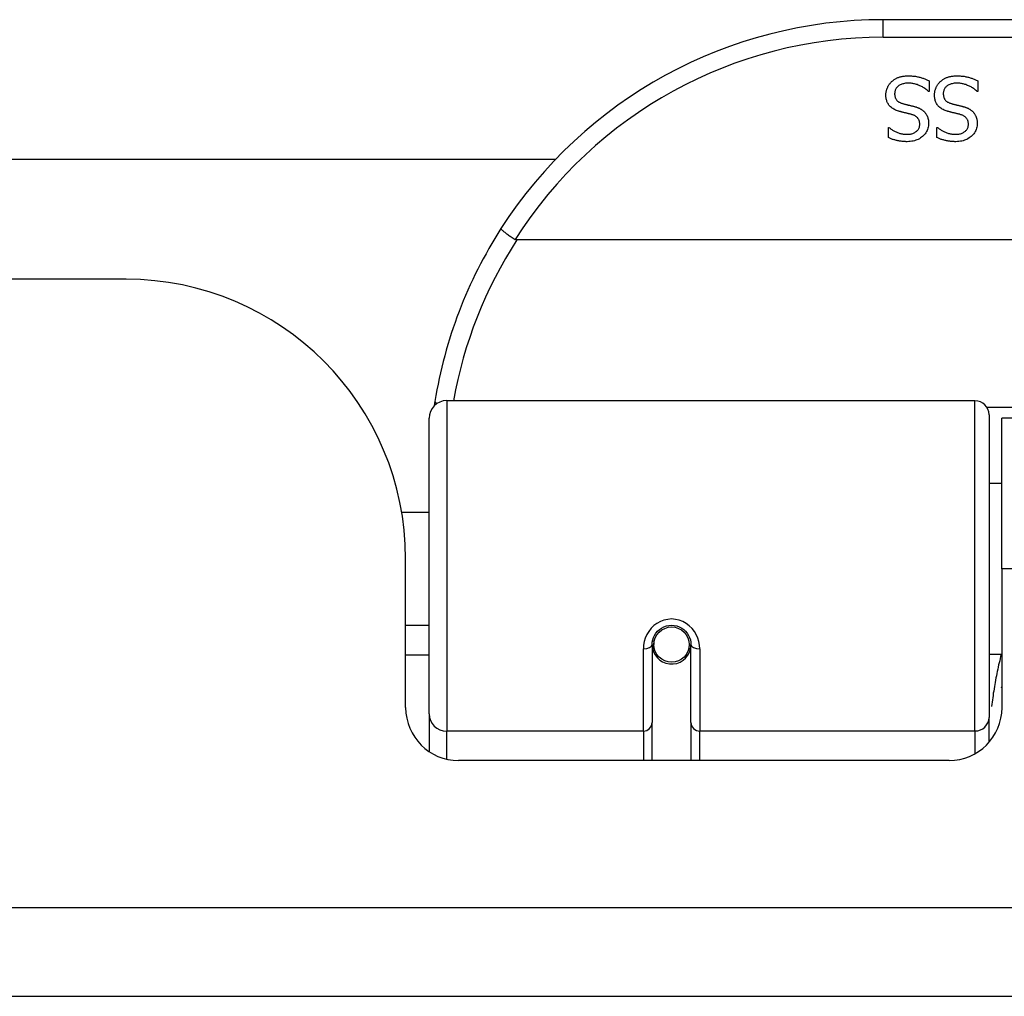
# Model space of a CAD drawing. Header units: inches. Extents: x 20 to 683, y 61 to 320.
# Tile 12 of 256: x 86.19 to 87.29, y 61.18 to 62.27. Entities that reach past the tile are written whole.
import ezdxf

# ---------------------------------------------------------------- set-up
doc = ezdxf.new("R2010")
doc.units = ezdxf.units.IN
doc.header["$MEASUREMENT"] = 0
doc.layers.add('Visible Edges(ANSI)', color=7, linetype='Continuous', lineweight=25)
doc.layers.add('Visible Tangent Edges(ANSI)', color=7, linetype='Continuous', lineweight=25)

msp = doc.modelspace()

# ---------------------------------------------------------------- linework, layer by layer
at = {"layer": 'Visible Edges(ANSI)'}
for p, q in [((88.6489, 62.2732), (87.1528, 62.2732)), ((87.204, 62.205), (87.204, 62.1932)), ((87.2583, 62.205), (87.2583, 62.1932)), ((87.204, 62.1932), (87.2033, 62.1932)), ((87.2583, 62.1932), (87.2576, 62.1932)), ((87.1586, 62.153), (87.1592, 62.153)), ((87.1586, 62.1417), (87.1586, 62.153)), ((87.2128, 62.153), (87.2135, 62.153)), ((87.2128, 62.1417), (87.2128, 62.153)), ((67.9132, 62.1176), (86.7875, 62.1176)), ((89.0577, 62.0275), (86.744, 62.0275)), ((86.3078, 61.9836), (68.3928, 61.9836)), ((86.6656, 61.8482), (87.2552, 61.8482)), ((86.6459, 61.4986), (86.6459, 61.8285)), ((87.2709, 61.8324), (87.2709, 61.4948)), ((87.2853, 61.6606), (87.2853, 61.8286)), ((88.5163, 61.8286), (87.2853, 61.8286)), ((87.2709, 61.7561), (87.2853, 61.7561)), ((86.6155, 61.7236), (86.6459, 61.7236)), ((86.6198, 61.5057), (86.6198, 61.6716)), ((87.2853, 61.6606), (87.2853, 61.5057)), ((86.6198, 61.5977), (86.6459, 61.5977)), ((86.8949, 61.576), (86.8949, 61.4891)), ((86.897, 61.5736), (86.8951, 61.5736)), ((86.8954, 61.5803), (86.8973, 61.5799)), ((86.8969, 61.58), (86.8969, 61.576)), ((86.9382, 61.4891), (86.9382, 61.576)), ((86.6459, 61.5641), (86.6198, 61.5641)), ((86.9009, 61.5641), (86.8985, 61.5641)), ((86.9347, 61.5641), (86.9323, 61.5641)), ((86.9359, 61.572), (86.9382, 61.5715)), ((87.2709, 61.5652), (87.2853, 61.5652)), ((86.6459, 61.4986), (86.6459, 61.4567)), ((86.8949, 61.4466), (86.8949, 61.4891)), ((86.9382, 61.4891), (86.9382, 61.4466)), ((87.2709, 61.467), (87.2709, 61.4948)), ((87.2263, 61.4466), (86.6789, 61.4466)), ((92.0518, 61.1836), (20.4468, 61.1836))]:
    msp.add_line(p, q, dxfattribs=at)
at = {"layer": 'Visible Edges(ANSI)', "flags": 128}
for points in [[(87.1622, 62.2041), (87.1628, 62.2046), (87.1634, 62.2051), (87.164, 62.2055), (87.1646, 62.206), (87.1652, 62.2064), (87.1659, 62.2068), (87.1665, 62.2072), (87.1672, 62.2076), (87.1678, 62.2079), (87.1685, 62.2083), (87.1692, 62.2086), (87.1699, 62.2088), (87.1707, 62.2091), (87.1714, 62.2094), (87.1722, 62.2096), (87.173, 62.2098), (87.1739, 62.2099), (87.1748, 62.2101), (87.1757, 62.2102), (87.1766, 62.2103), (87.1776, 62.2104), (87.1786, 62.2105), (87.1797, 62.2105), (87.1807, 62.2105)], [(87.1807, 62.2105), (87.182, 62.2105), (87.1832, 62.2105), (87.1844, 62.2104), (87.1856, 62.2103), (87.1867, 62.2102), (87.1878, 62.2101), (87.1889, 62.21), (87.19, 62.2098), (87.191, 62.2096), (87.192, 62.2094), (87.1929, 62.2092), (87.1938, 62.2089), (87.1947, 62.2086), (87.1956, 62.2083), (87.1965, 62.2081), (87.1973, 62.2078), (87.1982, 62.2074), (87.1991, 62.2071), (87.1999, 62.2068), (87.2007, 62.2065), (87.2016, 62.2061), (87.2024, 62.2057), (87.2032, 62.2054), (87.204, 62.205)], [(87.2165, 62.2041), (87.2171, 62.2046), (87.2177, 62.2051), (87.2183, 62.2055), (87.2189, 62.206), (87.2195, 62.2064), (87.2201, 62.2068), (87.2208, 62.2072), (87.2214, 62.2076), (87.2221, 62.2079), (87.2228, 62.2083), (87.2235, 62.2086), (87.2242, 62.2088), (87.2249, 62.2091), (87.2257, 62.2094), (87.2265, 62.2096), (87.2273, 62.2098), (87.2282, 62.2099), (87.2291, 62.2101), (87.23, 62.2102), (87.2309, 62.2103), (87.2319, 62.2104), (87.2329, 62.2105), (87.2339, 62.2105), (87.235, 62.2105)], [(87.235, 62.2105), (87.2363, 62.2105), (87.2375, 62.2105), (87.2387, 62.2104), (87.2399, 62.2103), (87.241, 62.2102), (87.2421, 62.2101), (87.2432, 62.21), (87.2442, 62.2098), (87.2452, 62.2096), (87.2462, 62.2094), (87.2472, 62.2092), (87.2481, 62.2089), (87.249, 62.2086), (87.2499, 62.2083), (87.2508, 62.2081), (87.2516, 62.2078), (87.2525, 62.2074), (87.2533, 62.2071), (87.2542, 62.2068), (87.255, 62.2065), (87.2558, 62.2061), (87.2566, 62.2057), (87.2575, 62.2054), (87.2583, 62.205)], [(87.1558, 62.189), (87.1558, 62.1897), (87.1559, 62.1904), (87.1559, 62.1911), (87.156, 62.1918), (87.1561, 62.1925), (87.1562, 62.1932), (87.1564, 62.1939), (87.1566, 62.1945), (87.1568, 62.1952), (87.157, 62.1959), (87.1572, 62.1966), (87.1575, 62.1972), (87.1578, 62.1979), (87.1581, 62.1986), (87.1584, 62.1992), (87.1588, 62.1998), (87.1591, 62.2004), (87.1595, 62.201), (87.1599, 62.2015), (87.1604, 62.2021), (87.1608, 62.2026), (87.1613, 62.2031), (87.1617, 62.2036), (87.1622, 62.2041)], [(87.1814, 62.2024), (87.1801, 62.2023), (87.1789, 62.2023), (87.1778, 62.2022), (87.1766, 62.202), (87.1756, 62.2018), (87.1746, 62.2015), (87.1736, 62.2013), (87.1727, 62.2009), (87.1718, 62.2005), (87.1711, 62.2001), (87.1703, 62.1996), (87.1696, 62.1991), (87.169, 62.1986), (87.1684, 62.198), (87.1679, 62.1974), (87.1674, 62.1967), (87.167, 62.196), (87.1666, 62.1953), (87.1663, 62.1946), (87.1661, 62.1939), (87.1659, 62.1931), (87.1657, 62.1922), (87.1657, 62.1914), (87.1656, 62.1905)], [(87.2033, 62.1932), (87.2025, 62.1939), (87.2017, 62.1946), (87.2009, 62.1952), (87.2001, 62.1959), (87.1992, 62.1965), (87.1983, 62.197), (87.1974, 62.1976), (87.1965, 62.1981), (87.1956, 62.1986), (87.1947, 62.1991), (87.1937, 62.1995), (87.1928, 62.1999), (87.1918, 62.2003), (87.1908, 62.2007), (87.1898, 62.201), (87.1889, 62.2013), (87.1879, 62.2015), (87.187, 62.2018), (87.186, 62.2019), (87.1851, 62.2021), (87.1842, 62.2022), (87.1832, 62.2023), (87.1823, 62.2023), (87.1814, 62.2024)], [(87.2101, 62.189), (87.2101, 62.1897), (87.2101, 62.1904), (87.2102, 62.1911), (87.2103, 62.1918), (87.2104, 62.1925), (87.2105, 62.1932), (87.2106, 62.1939), (87.2108, 62.1945), (87.211, 62.1952), (87.2112, 62.1959), (87.2115, 62.1966), (87.2118, 62.1972), (87.2121, 62.1979), (87.2124, 62.1986), (87.2127, 62.1992), (87.213, 62.1998), (87.2134, 62.2004), (87.2138, 62.201), (87.2142, 62.2015), (87.2146, 62.2021), (87.2151, 62.2026), (87.2155, 62.2031), (87.216, 62.2036), (87.2165, 62.2041)], [(87.2357, 62.2024), (87.2344, 62.2023), (87.2332, 62.2023), (87.232, 62.2022), (87.2309, 62.202), (87.2298, 62.2018), (87.2288, 62.2015), (87.2279, 62.2013), (87.227, 62.2009), (87.2261, 62.2005), (87.2253, 62.2001), (87.2246, 62.1996), (87.2239, 62.1991), (87.2232, 62.1986), (87.2227, 62.198), (87.2221, 62.1974), (87.2217, 62.1967), (87.2213, 62.196), (87.2209, 62.1953), (87.2206, 62.1946), (87.2203, 62.1939), (87.2201, 62.1931), (87.22, 62.1922), (87.2199, 62.1914), (87.2199, 62.1905)], [(87.2576, 62.1932), (87.2568, 62.1939), (87.256, 62.1946), (87.2552, 62.1952), (87.2543, 62.1959), (87.2535, 62.1965), (87.2526, 62.197), (87.2517, 62.1976), (87.2508, 62.1981), (87.2499, 62.1986), (87.249, 62.1991), (87.248, 62.1995), (87.247, 62.1999), (87.2461, 62.2003), (87.2451, 62.2007), (87.2441, 62.201), (87.2432, 62.2013), (87.2422, 62.2015), (87.2412, 62.2018), (87.2403, 62.2019), (87.2394, 62.2021), (87.2384, 62.2022), (87.2375, 62.2023), (87.2366, 62.2023), (87.2357, 62.2024)], [(87.1699, 62.1712), (87.1687, 62.1716), (87.1676, 62.172), (87.1665, 62.1724), (87.1654, 62.1729), (87.1645, 62.1734), (87.1636, 62.174), (87.1627, 62.1746), (87.1619, 62.1752), (87.1611, 62.1758), (87.1604, 62.1765), (87.1598, 62.1772), (87.1592, 62.1779), (87.1587, 62.1787), (87.1582, 62.1795), (87.1577, 62.1803), (87.1573, 62.1812), (87.157, 62.182), (87.1567, 62.183), (87.1564, 62.1839), (87.1562, 62.1849), (87.156, 62.1859), (87.1559, 62.1869), (87.1558, 62.1879), (87.1558, 62.189)], [(87.1656, 62.1905), (87.1656, 62.1898), (87.1657, 62.1892), (87.1658, 62.1885), (87.1659, 62.1879), (87.166, 62.1873), (87.1661, 62.1867), (87.1663, 62.1861), (87.1666, 62.1856), (87.1668, 62.1851), (87.1671, 62.1846), (87.1674, 62.1841), (87.1677, 62.1836), (87.1681, 62.1832), (87.1685, 62.1828), (87.1689, 62.1824), (87.1694, 62.182), (87.1699, 62.1817), (87.1704, 62.1813), (87.171, 62.181), (87.1716, 62.1807), (87.1722, 62.1804), (87.1729, 62.1801), (87.1736, 62.1799), (87.1744, 62.1797)], [(87.2241, 62.1712), (87.223, 62.1716), (87.2218, 62.172), (87.2207, 62.1724), (87.2197, 62.1729), (87.2187, 62.1734), (87.2178, 62.174), (87.217, 62.1746), (87.2162, 62.1752), (87.2154, 62.1758), (87.2147, 62.1765), (87.2141, 62.1772), (87.2135, 62.1779), (87.2129, 62.1787), (87.2124, 62.1795), (87.212, 62.1803), (87.2116, 62.1812), (87.2112, 62.182), (87.2109, 62.183), (87.2107, 62.1839), (87.2104, 62.1849), (87.2103, 62.1859), (87.2102, 62.1869), (87.2101, 62.1879), (87.2101, 62.189)], [(87.2199, 62.1905), (87.2199, 62.1898), (87.22, 62.1892), (87.22, 62.1885), (87.2201, 62.1879), (87.2203, 62.1873), (87.2204, 62.1867), (87.2206, 62.1861), (87.2208, 62.1856), (87.2211, 62.1851), (87.2213, 62.1846), (87.2217, 62.1841), (87.222, 62.1836), (87.2224, 62.1832), (87.2228, 62.1828), (87.2232, 62.1824), (87.2237, 62.182), (87.2242, 62.1817), (87.2247, 62.1813), (87.2253, 62.181), (87.2259, 62.1807), (87.2265, 62.1804), (87.2272, 62.1801), (87.2279, 62.1799), (87.2286, 62.1797)], [(87.1744, 62.1797), (87.1749, 62.1795), (87.1754, 62.1794), (87.176, 62.1792), (87.1765, 62.1791), (87.177, 62.179), (87.1775, 62.1788), (87.178, 62.1787), (87.1785, 62.1786), (87.179, 62.1785), (87.1794, 62.1783), (87.1799, 62.1782), (87.1804, 62.1781), (87.1808, 62.178), (87.1813, 62.1779), (87.1818, 62.1778), (87.1823, 62.1777), (87.1829, 62.1775), (87.1834, 62.1774), (87.184, 62.1772), (87.1846, 62.1771), (87.1852, 62.1769), (87.1858, 62.1768), (87.1865, 62.1766), (87.1872, 62.1765)], [(87.2286, 62.1797), (87.2292, 62.1795), (87.2297, 62.1794), (87.2302, 62.1792), (87.2307, 62.1791), (87.2313, 62.179), (87.2318, 62.1788), (87.2323, 62.1787), (87.2327, 62.1786), (87.2332, 62.1785), (87.2337, 62.1783), (87.2342, 62.1782), (87.2346, 62.1781), (87.2351, 62.178), (87.2356, 62.1779), (87.2361, 62.1778), (87.2366, 62.1777), (87.2371, 62.1775), (87.2377, 62.1774), (87.2383, 62.1772), (87.2389, 62.1771), (87.2395, 62.1769), (87.2401, 62.1768), (87.2408, 62.1766), (87.2414, 62.1765)], [(87.1844, 62.1674), (87.1839, 62.1676), (87.1834, 62.1677), (87.1828, 62.1679), (87.1823, 62.168), (87.1817, 62.1682), (87.1811, 62.1683), (87.1805, 62.1685), (87.1798, 62.1686), (87.1792, 62.1688), (87.1785, 62.1689), (87.1778, 62.1691), (87.1771, 62.1693), (87.1764, 62.1694), (87.1757, 62.1696), (87.175, 62.1698), (87.1744, 62.1699), (87.1737, 62.1701), (87.1731, 62.1703), (87.1725, 62.1704), (87.172, 62.1706), (87.1714, 62.1707), (87.1709, 62.1709), (87.1704, 62.171), (87.1699, 62.1712)], [(87.1936, 62.1564), (87.1936, 62.1571), (87.1936, 62.1579), (87.1935, 62.1585), (87.1934, 62.1592), (87.1932, 62.1598), (87.1931, 62.1604), (87.1928, 62.161), (87.1926, 62.1616), (87.1923, 62.1621), (87.192, 62.1626), (87.1916, 62.1631), (87.1913, 62.1636), (87.1909, 62.164), (87.1904, 62.1644), (87.1899, 62.1648), (87.1894, 62.1652), (87.1889, 62.1655), (87.1884, 62.1659), (87.1878, 62.1662), (87.1872, 62.1665), (87.1865, 62.1667), (87.1858, 62.167), (87.1851, 62.1672), (87.1844, 62.1674)], [(87.1872, 62.1765), (87.1878, 62.1763), (87.1884, 62.1761), (87.1889, 62.1759), (87.1895, 62.1758), (87.1901, 62.1756), (87.1906, 62.1754), (87.1912, 62.1752), (87.1917, 62.1749), (87.1922, 62.1747), (87.1927, 62.1745), (87.1932, 62.1743), (87.1937, 62.174), (87.1942, 62.1738), (87.1947, 62.1735), (87.1951, 62.1732), (87.1956, 62.1729), (87.196, 62.1726), (87.1965, 62.1723), (87.1969, 62.172), (87.1973, 62.1717), (87.1977, 62.1713), (87.1981, 62.171), (87.1985, 62.1706), (87.1989, 62.1702)], [(87.1989, 62.1702), (87.1992, 62.1698), (87.1996, 62.1694), (87.1999, 62.169), (87.2002, 62.1685), (87.2005, 62.1681), (87.2008, 62.1676), (87.2011, 62.1672), (87.2014, 62.1667), (87.2016, 62.1662), (87.2018, 62.1657), (87.2021, 62.1652), (87.2023, 62.1647), (87.2025, 62.1642), (87.2026, 62.1636), (87.2028, 62.163), (87.2029, 62.1625), (87.2031, 62.1619), (87.2032, 62.1613), (87.2033, 62.1607), (87.2033, 62.16), (87.2034, 62.1594), (87.2034, 62.1587), (87.2035, 62.1581), (87.2035, 62.1574)], [(87.2387, 62.1674), (87.2382, 62.1676), (87.2376, 62.1677), (87.2371, 62.1679), (87.2365, 62.168), (87.2359, 62.1682), (87.2353, 62.1683), (87.2347, 62.1685), (87.2341, 62.1686), (87.2334, 62.1688), (87.2328, 62.1689), (87.2321, 62.1691), (87.2314, 62.1693), (87.2306, 62.1694), (87.2299, 62.1696), (87.2293, 62.1698), (87.2286, 62.1699), (87.228, 62.1701), (87.2274, 62.1703), (87.2268, 62.1704), (87.2262, 62.1706), (87.2257, 62.1707), (87.2251, 62.1709), (87.2246, 62.171), (87.2241, 62.1712)], [(87.2479, 62.1564), (87.2479, 62.1571), (87.2479, 62.1579), (87.2478, 62.1585), (87.2477, 62.1592), (87.2475, 62.1598), (87.2473, 62.1604), (87.2471, 62.161), (87.2469, 62.1616), (87.2466, 62.1621), (87.2463, 62.1626), (87.2459, 62.1631), (87.2455, 62.1636), (87.2451, 62.164), (87.2447, 62.1644), (87.2442, 62.1648), (87.2437, 62.1652), (87.2432, 62.1655), (87.2426, 62.1659), (87.242, 62.1662), (87.2414, 62.1665), (87.2408, 62.1667), (87.2401, 62.167), (87.2394, 62.1672), (87.2387, 62.1674)], [(87.2414, 62.1765), (87.242, 62.1763), (87.2426, 62.1761), (87.2432, 62.1759), (87.2438, 62.1758), (87.2444, 62.1756), (87.2449, 62.1754), (87.2455, 62.1752), (87.246, 62.1749), (87.2465, 62.1747), (87.247, 62.1745), (87.2475, 62.1743), (87.248, 62.174), (87.2485, 62.1738), (87.249, 62.1735), (87.2494, 62.1732), (87.2499, 62.1729), (87.2503, 62.1726), (87.2507, 62.1723), (87.2512, 62.172), (87.2516, 62.1717), (87.252, 62.1713), (87.2524, 62.171), (87.2528, 62.1706), (87.2531, 62.1702)], [(87.2531, 62.1702), (87.2535, 62.1698), (87.2538, 62.1694), (87.2542, 62.169), (87.2545, 62.1685), (87.2548, 62.1681), (87.2551, 62.1676), (87.2554, 62.1672), (87.2556, 62.1667), (87.2559, 62.1662), (87.2561, 62.1657), (87.2563, 62.1652), (87.2565, 62.1647), (87.2567, 62.1642), (87.2569, 62.1636), (87.2571, 62.163), (87.2572, 62.1625), (87.2573, 62.1619), (87.2574, 62.1613), (87.2575, 62.1607), (87.2576, 62.16), (87.2577, 62.1594), (87.2577, 62.1587), (87.2577, 62.1581), (87.2577, 62.1574)], [(87.179, 62.1453), (87.1801, 62.1453), (87.1811, 62.1454), (87.1821, 62.1455), (87.1831, 62.1456), (87.184, 62.1458), (87.1849, 62.146), (87.1858, 62.1463), (87.1866, 62.1466), (87.1874, 62.147), (87.1882, 62.1474), (87.1889, 62.1479), (87.1896, 62.1483), (87.1902, 62.1489), (87.1908, 62.1494), (87.1914, 62.15), (87.1918, 62.1506), (87.1923, 62.1512), (87.1926, 62.1519), (87.1929, 62.1526), (87.1932, 62.1533), (87.1934, 62.154), (87.1935, 62.1548), (87.1936, 62.1556), (87.1936, 62.1564)], [(87.2035, 62.1574), (87.2034, 62.156), (87.2033, 62.1546), (87.203, 62.1533), (87.2027, 62.152), (87.2023, 62.1507), (87.2018, 62.1495), (87.2012, 62.1483), (87.2005, 62.1471), (87.1997, 62.146), (87.1988, 62.145), (87.1978, 62.1439), (87.1967, 62.1429), (87.1956, 62.142), (87.1944, 62.1412), (87.1932, 62.1404), (87.1919, 62.1397), (87.1905, 62.1391), (87.1891, 62.1386), (87.1877, 62.1381), (87.1862, 62.1378), (87.1846, 62.1375), (87.183, 62.1373), (87.1813, 62.1372), (87.1796, 62.1371)], [(87.2333, 62.1453), (87.2343, 62.1453), (87.2354, 62.1454), (87.2364, 62.1455), (87.2374, 62.1456), (87.2383, 62.1458), (87.2392, 62.146), (87.2401, 62.1463), (87.2409, 62.1466), (87.2417, 62.147), (87.2425, 62.1474), (87.2432, 62.1479), (87.2439, 62.1483), (87.2445, 62.1489), (87.2451, 62.1494), (87.2456, 62.15), (87.2461, 62.1506), (87.2465, 62.1512), (87.2469, 62.1519), (87.2472, 62.1526), (87.2475, 62.1533), (87.2477, 62.154), (87.2478, 62.1548), (87.2479, 62.1556), (87.2479, 62.1564)], [(87.2577, 62.1574), (87.2577, 62.156), (87.2576, 62.1546), (87.2573, 62.1533), (87.257, 62.152), (87.2566, 62.1507), (87.2561, 62.1495), (87.2555, 62.1483), (87.2548, 62.1471), (87.254, 62.146), (87.2531, 62.145), (87.2521, 62.1439), (87.251, 62.1429), (87.2499, 62.142), (87.2487, 62.1412), (87.2474, 62.1404), (87.2461, 62.1397), (87.2448, 62.1391), (87.2434, 62.1386), (87.2419, 62.1381), (87.2404, 62.1378), (87.2389, 62.1375), (87.2373, 62.1373), (87.2356, 62.1372), (87.2339, 62.1371)], [(87.1592, 62.153), (87.1598, 62.1525), (87.1604, 62.152), (87.1611, 62.1515), (87.1617, 62.151), (87.1624, 62.1505), (87.1631, 62.1501), (87.1638, 62.1496), (87.1646, 62.1492), (87.1654, 62.1488), (87.1662, 62.1484), (87.1671, 62.148), (87.1679, 62.1476), (87.1688, 62.1472), (87.1697, 62.1469), (87.1706, 62.1466), (87.1715, 62.1463), (87.1724, 62.1461), (87.1733, 62.1458), (87.1743, 62.1457), (87.1752, 62.1455), (87.1761, 62.1454), (87.1771, 62.1453), (87.178, 62.1453), (87.179, 62.1453)], [(87.2135, 62.153), (87.2141, 62.1525), (87.2147, 62.152), (87.2153, 62.1515), (87.216, 62.151), (87.2167, 62.1505), (87.2174, 62.1501), (87.2181, 62.1496), (87.2189, 62.1492), (87.2197, 62.1488), (87.2205, 62.1484), (87.2213, 62.148), (87.2222, 62.1476), (87.2231, 62.1472), (87.224, 62.1469), (87.2249, 62.1466), (87.2258, 62.1463), (87.2267, 62.1461), (87.2276, 62.1458), (87.2285, 62.1457), (87.2295, 62.1455), (87.2304, 62.1454), (87.2314, 62.1453), (87.2323, 62.1453), (87.2333, 62.1453)], [(87.1796, 62.1371), (87.1786, 62.1371), (87.1777, 62.1372), (87.1767, 62.1372), (87.1757, 62.1372), (87.1748, 62.1373), (87.1738, 62.1374), (87.1729, 62.1375), (87.172, 62.1376), (87.1711, 62.1378), (87.1702, 62.1379), (87.1693, 62.1381), (87.1684, 62.1383), (87.1675, 62.1385), (87.1666, 62.1387), (87.1658, 62.139), (87.1649, 62.1392), (87.1641, 62.1395), (87.1633, 62.1397), (87.1625, 62.14), (87.1617, 62.1403), (87.1609, 62.1407), (87.1601, 62.141), (87.1593, 62.1413), (87.1586, 62.1417)], [(87.2339, 62.1371), (87.2329, 62.1371), (87.2319, 62.1372), (87.231, 62.1372), (87.23, 62.1372), (87.229, 62.1373), (87.2281, 62.1374), (87.2272, 62.1375), (87.2262, 62.1376), (87.2253, 62.1378), (87.2244, 62.1379), (87.2235, 62.1381), (87.2227, 62.1383), (87.2218, 62.1385), (87.2209, 62.1387), (87.2201, 62.139), (87.2192, 62.1392), (87.2184, 62.1395), (87.2176, 62.1397), (87.2167, 62.14), (87.2159, 62.1403), (87.2151, 62.1407), (87.2144, 62.141), (87.2136, 62.1413), (87.2128, 62.1417)], [(86.7262, 62.04), (86.7262, 62.0399), (86.7262, 62.0397), (86.7263, 62.0396), (86.7265, 62.0393), (86.7268, 62.039), (86.7271, 62.0387), (86.7275, 62.0383), (86.728, 62.0379), (86.7285, 62.0375), (86.7291, 62.037), (86.7297, 62.0365), (86.7304, 62.036), (86.7312, 62.0354), (86.732, 62.0348), (86.7328, 62.0342), (86.7337, 62.0335), (86.7347, 62.0329), (86.7356, 62.0322), (86.7366, 62.0315), (86.7376, 62.0308), (86.7387, 62.0301), (86.7397, 62.0294), (86.7408, 62.0287), (86.7419, 62.028)], [(86.744, 62.0275), (86.7439, 62.0275), (86.7438, 62.0275), (86.7437, 62.0275), (86.7436, 62.0275), (86.7435, 62.0275), (86.7434, 62.0275), (86.7433, 62.0275), (86.7432, 62.0276), (86.7431, 62.0276), (86.7431, 62.0276), (86.743, 62.0276), (86.7429, 62.0276), (86.7428, 62.0276), (86.7427, 62.0277), (86.7426, 62.0277), (86.7425, 62.0277), (86.7425, 62.0278), (86.7424, 62.0278), (86.7423, 62.0278), (86.7422, 62.0279), (86.7421, 62.0279), (86.7421, 62.028), (86.742, 62.028), (86.7419, 62.028)], [(86.6525, 61.8474), (86.6524, 61.8472), (86.6524, 61.847), (86.6524, 61.8468), (86.6523, 61.8466), (86.6523, 61.8463), (86.6523, 61.8461), (86.6522, 61.8459), (86.6522, 61.8457), (86.6522, 61.8455), (86.6521, 61.8453), (86.6521, 61.8451), (86.6521, 61.8449), (86.652, 61.8447), (86.652, 61.8445), (86.652, 61.8443), (86.6519, 61.8441), (86.6519, 61.8438), (86.6519, 61.8436), (86.6518, 61.8434), (86.6518, 61.8432), (86.6518, 61.843), (86.6517, 61.8428), (86.6517, 61.8426), (86.6517, 61.8424)], [(86.8949, 61.576), (86.8951, 61.5786), (86.8956, 61.5813), (86.8964, 61.5838), (86.8976, 61.5863), (86.8991, 61.5887), (86.9009, 61.5909), (86.903, 61.5928), (86.9054, 61.5945), (86.908, 61.5959), (86.9108, 61.5968), (86.9137, 61.5974), (86.9166, 61.5977), (86.9196, 61.5974), (86.9225, 61.5968), (86.9252, 61.5958), (86.9279, 61.5945), (86.9302, 61.5928), (86.9323, 61.5909), (86.9341, 61.5887), (86.9356, 61.5863), (86.9367, 61.5838), (86.9376, 61.5812), (86.9381, 61.5786), (86.9382, 61.576)], [(87.2848, 61.5276), (87.2848, 61.5277), (87.2849, 61.5277), (87.2849, 61.5278), (87.2849, 61.5278), (87.2849, 61.5279), (87.2849, 61.528), (87.285, 61.528), (87.285, 61.5281), (87.285, 61.5281), (87.285, 61.5282), (87.2851, 61.5282), (87.2851, 61.5283), (87.2851, 61.5283), (87.2851, 61.5284), (87.2851, 61.5284), (87.2852, 61.5285), (87.2852, 61.5286), (87.2852, 61.5286), (87.2852, 61.5287), (87.2853, 61.5287), (87.2853, 61.5288), (87.2853, 61.5288), (87.2853, 61.5289), (87.2853, 61.5289)]]:
    msp.add_lwpolyline(points, dxfattribs=at)
at = {"layer": 'Visible Edges(ANSI)'}
msp.add_circle((86.9166, 61.576), 0.0197, dxfattribs=at)
for centre, radius, start, end in [((87.1528, 61.7663), 0.5069, 90, 147.3142), ((87.1528, 61.7663), 0.5069, 147.3142, 170.7932), ((86.3078, 61.6716), 0.312, 0, 90), ((86.6656, 61.8285), 0.0197, 90, 180), ((87.2552, 61.8324), 0.0157, 0, 90), ((86.9166, 61.576), 0.0217, 180, 348.1708), ((86.6789, 61.5057), 0.0591, 180, 270), ((87.2263, 61.5057), 0.0591, 270, 0)]:
    msp.add_arc(centre, radius, start, end, dxfattribs=at)
at = {"layer": 'Visible Tangent Edges(ANSI)'}
for p, q in [((87.1528, 62.2535), (87.1528, 62.2732)), ((87.1528, 62.2535), (88.6489, 62.2535)), ((86.6656, 61.8482), (86.6656, 61.4796)), ((87.2552, 61.4796), (87.2552, 61.8482)), ((88.533, 61.8405), (87.2687, 61.8405)), ((88.5163, 61.6606), (87.2853, 61.6606)), ((86.8851, 61.4796), (86.8851, 61.5713)), ((86.9481, 61.5713), (86.9481, 61.4796)), ((86.6656, 61.4482), (86.6656, 61.4796)), ((86.8851, 61.4796), (86.6656, 61.4796)), ((86.8851, 61.4796), (86.8851, 61.4466)), ((87.2552, 61.4796), (86.9481, 61.4796)), ((86.9481, 61.4466), (86.9481, 61.4796)), ((87.2552, 61.4796), (87.2552, 61.4542)), ((20.4468, 61.2826), (92.0518, 61.2826))]:
    msp.add_line(p, q, dxfattribs=at)
at = {"layer": 'Visible Tangent Edges(ANSI)', "flags": 128}
for points in [[(86.9481, 61.5713), (86.9478, 61.5753), (86.9471, 61.5794), (86.9459, 61.5833), (86.9442, 61.5872), (86.9421, 61.5908), (86.9395, 61.5941), (86.9364, 61.5971), (86.933, 61.5997), (86.9292, 61.6017), (86.9251, 61.6033), (86.9209, 61.6042), (86.9166, 61.6046), (86.9123, 61.6042), (86.9081, 61.6033), (86.9041, 61.6018), (86.9003, 61.5997), (86.8968, 61.5972), (86.8937, 61.5942), (86.8911, 61.5908), (86.8889, 61.5872), (86.8872, 61.5833), (86.886, 61.5794), (86.8853, 61.5753), (86.8851, 61.5713)], [(87.2846, 61.5652), (87.2839, 61.5628), (87.2833, 61.5604), (87.2828, 61.558), (87.2822, 61.5557), (87.2816, 61.5533), (87.2811, 61.5509), (87.2806, 61.5485), (87.2801, 61.5461), (87.2796, 61.5436), (87.2791, 61.5412), (87.2786, 61.5388), (87.2782, 61.5364), (87.2777, 61.5339), (87.2773, 61.5315), (87.2769, 61.5291), (87.2765, 61.5266), (87.2761, 61.5242), (87.2757, 61.5217), (87.2754, 61.5193), (87.275, 61.5168), (87.2747, 61.5143), (87.2744, 61.5119), (87.2741, 61.5094), (87.2738, 61.5069)]]:
    msp.add_lwpolyline(points, dxfattribs=at)
at = {"layer": 'Visible Tangent Edges(ANSI)'}
for centre, start, end in [((87.1528, 61.7663), 90, 147.5011), ((87.1528, 61.7625), 147.0552, 169.8777)]:
    msp.add_arc(centre, 0.4872, start, end, dxfattribs=at)
for centre, major_axis, ratio, start_param, end_param in [((86.6719, 61.8442), (-0.0194, 0.0031), 0.187438, 0, 0.544489), ((86.8851, 61.576), (0.00984, 0), 0.476565, 4.712389, 6.283185), ((86.9481, 61.576), (-0.00984, 0), 0.476565, 0, 1.570796), ((86.6656, 61.4986), (-0.0197, 0), 0.965926, 0, 1.570796), ((86.8851, 61.4891), (0.00984, 0), 0.965926, 4.712389, 6.283185), ((86.9481, 61.4891), (-0.00984, 0), 0.965926, 0, 1.570796), ((87.2552, 61.4948), (0.0157, 0), 0.965926, 4.712389, 6.283185)]:
    msp.add_ellipse(centre, major_axis=major_axis, ratio=ratio, start_param=start_param, end_param=end_param, dxfattribs=at)

doc.saveas('drawing.dxf')
